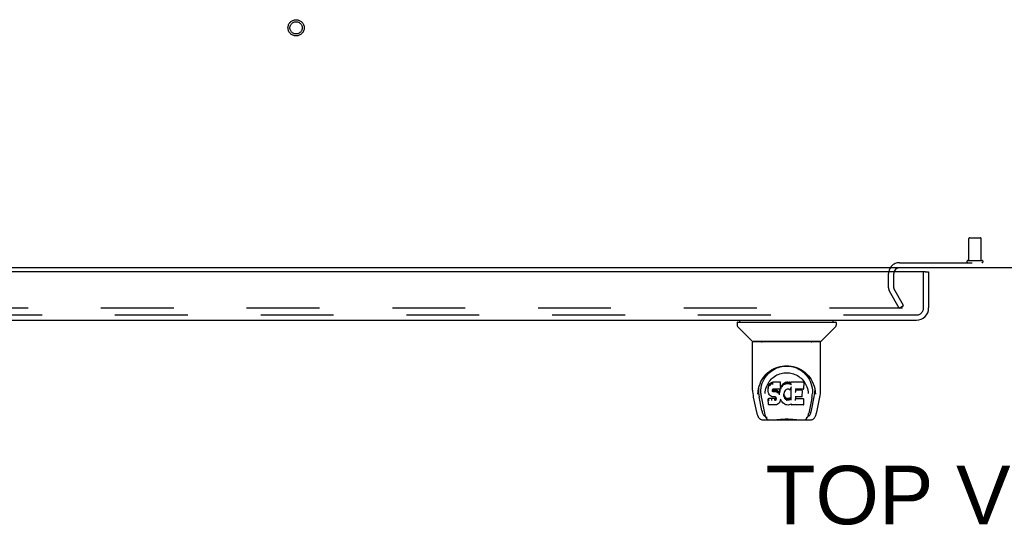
# Model space of a CAD drawing. Header units: inches. Extents: x 0 to 268, y 0 to 174.
# Tile 78 of 92: x 72 to 92, y 136 to 147. Entities that reach past the tile are written whole.
import ezdxf

# ---------------------------------------------------------------- set-up
doc = ezdxf.new("R2010")
doc.units = ezdxf.units.IN
doc.header["$LTSCALE"] = 14.749625
doc.header["$MEASUREMENT"] = 0
doc.linetypes.add('HIDDEN', pattern=[0.2, 0.1, -0.1])
doc.layers.get('0').update_dxf_attribs({"linetype": 'CONTINUOUS'})
for name, color, linetype in [('DEFAULT_2', 8, 'HIDDEN'), ('DIMENSIONS', 7, 'CONTINUOUS'), ('LEFTHAND_DOOR_ASSEMBLY', 7, 'CONTINUOUS')]:
    doc.layers.add(name, color=color, linetype=linetype)
doc.styles.get("Standard").update_dxf_attribs({"font": 'arial.ttf'})

msp = doc.modelspace()

# ---------------------------------------------------------------- linework, layer by layer
at = {"color": 3, "linetype": 'Continuous'}
msp.add_line((130.113, 141.539), (52.467, 141.539), dxfattribs=at)
msp.add_arc((89.759, 141.424), 0.115, 115.2249, 161.7477, dxfattribs=at)
at = {"layer": 'DEFAULT_2', "color": 8, "linetype": 'HIDDEN'}
for p, q in [((91.166, 141.686), (91.166, 142.133)), ((91.176, 142.143), (91.404, 142.143)), ((91.414, 141.686), (91.414, 142.133)), ((89.759, 141.643), (92.821, 141.643)), ((91.148, 141.686), (91.432, 141.686)), ((89.54, 141.135), (89.54, 141.424)), ((89.644, 141.135), (89.644, 141.424)), ((89.844, 140.779), (89.648, 141.119)), ((89.754, 140.727), (89.558, 141.067)), ((89.821, 140.727), (55.371, 140.727)), ((89.754, 140.727), (89.844, 140.779))]:
    msp.add_line(p, q, dxfattribs=at)
for radius in [0.164, 0.124]:
    msp.add_circle((77.547, 146.393), radius, dxfattribs=at)
for centre, radius, start, end in [((91.176, 142.133), 0.01, 90, 180), ((91.404, 142.133), 0.01, 0, 90), ((89.759, 141.424), 0.219, 90, 180), ((89.759, 141.424), 0.115, 90, 115.2249), ((91.148, 141.665), 0.0215, 90, 270), ((91.432, 141.665), 0.0215, 270, 90), ((89.759, 141.424), 0.115, 161.7477, 180), ((89.677, 141.135), 0.137, 180, 210), ((89.677, 141.135), 0.033, 180, 210)]:
    msp.add_arc(centre, radius, start, end, dxfattribs=at)
at = {"layer": 'LEFTHAND_DOOR_ASSEMBLY', "color": 3, "linetype": 'Continuous'}
for p, q in [((90.29, 141.46), (54.457, 141.46)), ((90.352, 141.46), (90.352, 140.728)), ((54.411, 140.481), (90.106, 140.481))]:
    msp.add_line(p, q, dxfattribs=at)
at = {"layer": 'LEFTHAND_DOOR_ASSEMBLY', "color": 8, "linetype": 'HIDDEN'}
for p, q in [((90.248, 140.728), (90.248, 141.46)), ((90.106, 140.585), (54.411, 140.585))]:
    msp.add_line(p, q, dxfattribs=at)
at = {"layer": 'LEFTHAND_DOOR_ASSEMBLY', "color": 7, "linetype": 'Continuous'}
for p, q in [((90.29, 141.46), (90.352, 141.46)), ((86.473, 140.434), (86.473, 140.38)), ((86.481, 140.442), (88.473, 140.442)), ((86.78, 140.057), (86.485, 140.352)), ((86.532, 140.442), (86.532, 140.481)), ((88.175, 140.057), (88.47, 140.352)), ((88.422, 140.442), (88.422, 140.481)), ((88.481, 140.434), (88.481, 140.38)), ((86.788, 139.069), (86.788, 140.033)), ((88.158, 140.04), (86.796, 140.04)), ((88.154, 140.048), (86.8, 140.048)), ((86.862, 140.048), (86.86, 140.044)), ((88.094, 140.044), (88.092, 140.048)), ((88.094, 140.044), (88.094, 140.044)), ((88.166, 139.069), (88.166, 140.033)), ((87.045, 139.324), (87.07, 139.358)), ((87.102, 139.122), (87.1, 139.097)), ((87.107, 139.147), (87.102, 139.122)), ((87.102, 139.087), (87.102, 139.122)), ((87.116, 139.171), (87.107, 139.147)), ((87.107, 139.112), (87.107, 139.147)), ((87.131, 139.193), (87.116, 139.171)), ((87.117, 139.136), (87.116, 139.171)), ((87.141, 139.203), (87.131, 139.193)), ((87.132, 139.157), (87.131, 139.193)), ((87.152, 139.21), (87.141, 139.203)), ((87.142, 139.166), (87.141, 139.203)), ((87.175, 139.221), (87.152, 139.21)), ((87.153, 139.174), (87.152, 139.21)), ((87.201, 139.229), (87.175, 139.221)), ((87.176, 139.184), (87.175, 139.221)), ((87.354, 139.229), (87.201, 139.229)), ((87.201, 139.192), (87.201, 139.229)), ((87.201, 139.192), (87.202, 139.191)), ((87.353, 139.194), (87.354, 139.229)), ((87.355, 139.14), (87.353, 139.116)), ((87.356, 139.122), (87.353, 139.113)), ((87.355, 139.174), (87.354, 139.229)), ((87.355, 139.14), (87.355, 139.174)), ((87.367, 139.142), (87.356, 139.122)), ((87.357, 139.086), (87.356, 139.122)), ((87.381, 139.162), (87.367, 139.142)), ((87.368, 139.107), (87.367, 139.142)), ((87.396, 139.179), (87.381, 139.162)), ((87.381, 139.126), (87.381, 139.162)), ((87.413, 139.196), (87.396, 139.179)), ((87.396, 139.143), (87.396, 139.179)), ((87.433, 139.21), (87.413, 139.196)), ((87.413, 139.16), (87.413, 139.196)), ((87.455, 139.22), (87.433, 139.21)), ((87.433, 139.174), (87.433, 139.21)), ((87.479, 139.225), (87.455, 139.22)), ((87.455, 139.183), (87.455, 139.22)), ((87.502, 139.228), (87.479, 139.225)), ((87.479, 139.189), (87.479, 139.225)), ((87.479, 139.187), (87.479, 139.189)), ((87.502, 139.228), (87.526, 139.227)), ((87.502, 139.191), (87.502, 139.228)), ((87.502, 139.19), (87.502, 139.191)), ((87.539, 139.225), (87.526, 139.227)), ((87.526, 139.19), (87.526, 139.227)), ((87.526, 139.189), (87.526, 139.19)), ((87.552, 139.221), (87.539, 139.225)), ((87.539, 139.189), (87.539, 139.225)), ((87.566, 139.127), (87.55, 139.087)), ((87.564, 139.213), (87.552, 139.221)), ((87.552, 139.184), (87.552, 139.221)), ((87.813, 139.227), (87.564, 139.227)), ((87.565, 139.178), (87.564, 139.227)), ((87.567, 139.131), (87.566, 139.13)), ((87.566, 139.13), (87.566, 139.129)), ((87.566, 139.129), (87.566, 139.129)), ((87.566, 139.129), (87.566, 139.128)), ((87.566, 139.128), (87.566, 139.128)), ((87.566, 139.128), (87.566, 139.128)), ((87.566, 139.128), (87.566, 139.128)), ((87.57, 138.875), (87.566, 139.127)), ((87.567, 139.135), (87.567, 139.134)), ((87.567, 139.134), (87.567, 139.132)), ((87.567, 139.132), (87.567, 139.131)), ((87.827, 139.102), (87.829, 139.211)), ((87.828, 139.241), (87.845, 139.217)), ((88.034, 139.147), (88.047, 139.096)), ((86.803, 138.926), (86.868, 138.62)), ((86.895, 138.984), (86.899, 139.042)), ((86.895, 138.985), (86.895, 138.984)), ((86.899, 139.042), (86.908, 139.096)), ((86.909, 139.102), (86.909, 139.048)), ((86.977, 138.652), (86.92, 138.929)), ((86.956, 138.995), (86.958, 138.969)), ((87.042, 138.998), (87.042, 138.998)), ((87.101, 139.062), (87.1, 139.097)), ((87.101, 139.062), (87.101, 139.062)), ((87.102, 139.038), (87.101, 139.062)), ((87.102, 139.038), (87.102, 139.037)), ((87.107, 139.013), (87.102, 139.037)), ((87.116, 138.989), (87.107, 139.013)), ((87.107, 139.013), (87.107, 139.013)), ((87.13, 138.968), (87.116, 138.989)), ((87.116, 138.989), (87.116, 138.989)), ((87.148, 138.95), (87.13, 138.968)), ((87.13, 138.968), (87.13, 138.968)), ((87.169, 138.936), (87.148, 138.95)), ((87.148, 138.95), (87.148, 138.95)), ((87.181, 138.931), (87.169, 138.936)), ((87.169, 138.936), (87.169, 138.936)), ((87.194, 138.929), (87.181, 138.931)), ((87.191, 139.065), (87.19, 139.051)), ((87.19, 139.045), (87.191, 139.063)), ((87.193, 139.078), (87.191, 139.065)), ((87.195, 139.071), (87.192, 139.074)), ((87.192, 139.039), (87.192, 139.074)), ((87.194, 139.082), (87.193, 139.078)), ((87.197, 139.084), (87.194, 139.081)), ((87.242, 138.929), (87.194, 138.929)), ((87.199, 139.068), (87.195, 139.071)), ((87.195, 139.035), (87.195, 139.071)), ((87.209, 139.087), (87.197, 139.084)), ((87.198, 139.032), (87.199, 139.068)), ((87.21, 139.065), (87.199, 139.068)), ((87.222, 139.088), (87.209, 139.087)), ((87.233, 139.065), (87.21, 139.065)), ((87.21, 139.028), (87.21, 139.065)), ((87.21, 139.027), (87.21, 139.028)), ((87.222, 139.089), (87.222, 139.088)), ((87.335, 139.088), (87.222, 139.088)), ((87.258, 139.064), (87.233, 139.065)), ((87.233, 139.029), (87.233, 139.065)), ((87.233, 139.027), (87.233, 139.029)), ((87.248, 138.928), (87.242, 138.929)), ((87.242, 138.929), (87.242, 138.929)), ((87.254, 138.926), (87.248, 138.928)), ((87.258, 138.923), (87.254, 138.926)), ((87.283, 139.059), (87.258, 139.064)), ((87.258, 139.027), (87.258, 139.064)), ((87.258, 139.026), (87.258, 139.027)), ((87.262, 138.918), (87.258, 138.923)), ((87.296, 139.053), (87.283, 139.059)), ((87.283, 139.022), (87.283, 139.059)), ((87.307, 139.045), (87.296, 139.053)), ((87.296, 139.016), (87.296, 139.053)), ((87.306, 139.009), (87.307, 139.045)), ((87.325, 139.027), (87.307, 139.045)), ((87.334, 139.012), (87.325, 139.027)), ((87.325, 138.991), (87.325, 139.027)), ((87.338, 139.055), (87.334, 139.012)), ((87.335, 138.976), (87.334, 139.012)), ((87.347, 139.089), (87.335, 139.088)), ((87.335, 139.088), (87.335, 139.089)), ((87.336, 138.969), (87.336, 138.97)), ((87.342, 139.077), (87.338, 139.055)), ((87.338, 139.02), (87.338, 139.055)), ((87.345, 139.089), (87.342, 139.077)), ((87.342, 139.043), (87.342, 139.077)), ((87.352, 139.101), (87.347, 139.09)), ((87.348, 139.065), (87.348, 139.091)), ((87.353, 139.116), (87.352, 139.102)), ((87.352, 139.102), (87.352, 139.101)), ((87.353, 139.116), (87.353, 139.116)), ((87.42, 138.99), (87.419, 138.964)), ((87.424, 139.016), (87.42, 138.99)), ((87.42, 138.986), (87.42, 138.99)), ((87.423, 138.974), (87.42, 138.986)), ((87.42, 138.951), (87.42, 138.986)), ((87.422, 138.939), (87.423, 138.974)), ((87.432, 138.95), (87.423, 138.974)), ((87.427, 139.027), (87.424, 139.015)), ((87.433, 139.037), (87.427, 139.027)), ((87.445, 138.928), (87.432, 138.95)), ((87.432, 138.915), (87.432, 138.95)), ((87.447, 139.06), (87.433, 139.037)), ((87.444, 138.892), (87.445, 138.928)), ((87.453, 138.918), (87.445, 138.928)), ((87.454, 139.068), (87.447, 139.06)), ((87.463, 139.074), (87.454, 139.068)), ((87.486, 139.084), (87.463, 139.074)), ((87.497, 139.087), (87.486, 139.084)), ((87.508, 139.087), (87.497, 139.087)), ((87.52, 139.084), (87.508, 139.087)), ((87.531, 139.08), (87.52, 139.084)), ((87.782, 138.932), (87.653, 138.932)), ((87.654, 138.932), (87.653, 138.858)), ((87.655, 139.088), (87.654, 139.03)), ((87.813, 139.088), (87.655, 139.088)), ((87.782, 139.065), (87.655, 139.065)), ((87.793, 138.944), (87.795, 139.051)), ((87.911, 139.029), (87.913, 138.998)), ((87.913, 138.998), (87.913, 138.998)), ((87.978, 138.652), (88.034, 138.929)), ((88.045, 139.102), (88.046, 139.048)), ((88.059, 138.984), (88.059, 138.985)), ((88.086, 138.62), (88.151, 138.926)), ((86.967, 138.905), (87.029, 138.601)), ((87.114, 138.896), (87.106, 138.888)), ((87.108, 138.775), (87.106, 138.888)), ((87.116, 138.768), (87.109, 138.774)), ((87.176, 138.897), (87.114, 138.896)), ((87.115, 138.86), (87.114, 138.896)), ((87.262, 138.768), (87.116, 138.768)), ((87.116, 138.768), (87.116, 138.768)), ((87.237, 138.897), (87.176, 138.897)), ((87.176, 138.86), (87.176, 138.897)), ((87.176, 138.86), (87.176, 138.858)), ((87.25, 138.898), (87.237, 138.897)), ((87.237, 138.86), (87.237, 138.897)), ((87.237, 138.86), (87.237, 138.859)), ((87.255, 138.901), (87.25, 138.898)), ((87.251, 138.861), (87.25, 138.898)), ((87.259, 138.905), (87.255, 138.901)), ((87.255, 138.864), (87.255, 138.901)), ((87.265, 138.912), (87.259, 138.905)), ((87.26, 138.869), (87.259, 138.905)), ((87.262, 138.768), (87.261, 138.768)), ((87.268, 138.906), (87.262, 138.918)), ((87.274, 138.769), (87.262, 138.768)), ((87.271, 138.893), (87.268, 138.906)), ((87.268, 138.881), (87.268, 138.906)), ((87.27, 138.887), (87.27, 138.896)), ((87.286, 138.774), (87.274, 138.769)), ((87.307, 138.788), (87.286, 138.774)), ((87.286, 138.774), (87.286, 138.774)), ((87.325, 138.805), (87.307, 138.788)), ((87.307, 138.788), (87.307, 138.788)), ((87.332, 138.815), (87.325, 138.805)), ((87.325, 138.805), (87.325, 138.805)), ((87.338, 138.827), (87.332, 138.815)), ((87.332, 138.815), (87.332, 138.815)), ((87.347, 138.849), (87.338, 138.827)), ((87.338, 138.827), (87.338, 138.827)), ((87.354, 138.873), (87.347, 138.849)), ((87.347, 138.849), (87.347, 138.849)), ((87.354, 138.884), (87.353, 138.885)), ((87.353, 138.885), (87.353, 138.885)), ((87.354, 138.883), (87.354, 138.884)), ((87.354, 138.883), (87.354, 138.883)), ((87.354, 138.883), (87.354, 138.883)), ((87.375, 138.845), (87.354, 138.881)), ((87.355, 138.881), (87.354, 138.873)), ((87.354, 138.873), (87.354, 138.873)), ((87.388, 138.827), (87.375, 138.845)), ((87.375, 138.845), (87.375, 138.845)), ((87.403, 138.81), (87.388, 138.827)), ((87.388, 138.827), (87.388, 138.827)), ((87.42, 138.795), (87.403, 138.81)), ((87.403, 138.81), (87.403, 138.81)), ((87.438, 138.781), (87.42, 138.795)), ((87.42, 138.795), (87.42, 138.795)), ((87.449, 138.775), (87.438, 138.781)), ((87.438, 138.781), (87.438, 138.781)), ((87.46, 138.772), (87.449, 138.775)), ((87.449, 138.775), (87.449, 138.775)), ((87.452, 138.882), (87.453, 138.918)), ((87.462, 138.91), (87.453, 138.918)), ((87.482, 138.766), (87.46, 138.772)), ((87.472, 138.903), (87.462, 138.91)), ((87.462, 138.874), (87.462, 138.91)), ((87.483, 138.898), (87.472, 138.903)), ((87.472, 138.867), (87.472, 138.903)), ((87.505, 138.764), (87.482, 138.766)), ((87.496, 138.896), (87.483, 138.898)), ((87.483, 138.862), (87.483, 138.898)), ((87.495, 138.858), (87.496, 138.859)), ((87.496, 138.896), (87.508, 138.896)), ((87.496, 138.859), (87.496, 138.896)), ((87.528, 138.767), (87.505, 138.764)), ((87.505, 138.764), (87.505, 138.764)), ((87.52, 138.898), (87.508, 138.896)), ((87.508, 138.859), (87.508, 138.896)), ((87.508, 138.858), (87.508, 138.859)), ((87.532, 138.902), (87.52, 138.898)), ((87.52, 138.861), (87.52, 138.898)), ((87.55, 138.774), (87.528, 138.767)), ((87.543, 138.907), (87.532, 138.902)), ((87.532, 138.865), (87.532, 138.902)), ((87.554, 138.914), (87.543, 138.907)), ((87.544, 138.87), (87.543, 138.907)), ((87.568, 138.785), (87.55, 138.774)), ((87.55, 138.774), (87.55, 138.774)), ((87.554, 138.878), (87.554, 138.914)), ((87.574, 138.785), (87.568, 138.785)), ((87.572, 138.866), (87.572, 138.868)), ((87.574, 138.776), (87.573, 138.785)), ((87.813, 138.768), (87.582, 138.768)), ((87.813, 138.893), (87.653, 138.893)), ((87.822, 138.776), (87.824, 138.882)), ((87.987, 138.902), (87.925, 138.601)), ((87.036, 138.544), (87.043, 138.544)), ((87.043, 138.544), (87.045, 138.536)), ((87.046, 138.533), (87.045, 138.536)), ((87.908, 138.533), (87.909, 138.536)), ((87.909, 138.536), (87.912, 138.544)), ((87.912, 138.544), (87.919, 138.544)), ((86.992, 138.466), (87.962, 138.466)), ((87.207, 138.466), (87.23, 138.466)), ((87.255, 138.466), (87.253, 138.468)), ((87.7, 138.466), (87.702, 138.468))]:
    msp.add_line(p, q, dxfattribs=at)
for points in [[(86.859, 140.043), (86.859, 140.042), (86.858, 140.042), (86.858, 140.041), (86.858, 140.041), (86.858, 140.04)], [(86.86, 140.044), (86.86, 140.043), (86.859, 140.043)], [(88.095, 140.043), (88.095, 140.043), (88.094, 140.044)], [(88.096, 140.04), (88.097, 140.041), (88.096, 140.041), (88.096, 140.042), (88.096, 140.042), (88.095, 140.043)], [(86.908, 139.096), (86.921, 139.147), (86.938, 139.195), (86.958, 139.24), (86.981, 139.281), (87.006, 139.32), (87.035, 139.355), (87.065, 139.389), (87.099, 139.42), (87.135, 139.448), (87.174, 139.474), (87.214, 139.497), (87.257, 139.516), (87.301, 139.532), (87.345, 139.544), (87.389, 139.553), (87.433, 139.558), (87.477, 139.56), (87.522, 139.558), (87.566, 139.553), (87.61, 139.544), (87.654, 139.532), (87.698, 139.516), (87.74, 139.497), (87.781, 139.474), (87.82, 139.448), (87.856, 139.419), (87.889, 139.388), (87.92, 139.355), (87.948, 139.319), (87.974, 139.281), (87.997, 139.24), (88.017, 139.195), (88.034, 139.147)], [(87.217, 139.484), (87.249, 139.501), (87.281, 139.515), (87.313, 139.527)], [(87.313, 139.527), (87.346, 139.537), (87.378, 139.544), (87.411, 139.549), (87.443, 139.552), (87.476, 139.554), (87.509, 139.553), (87.541, 139.55), (87.574, 139.545), (87.606, 139.537)], [(87.606, 139.537), (87.638, 139.528), (87.671, 139.516), (87.703, 139.502)], [(86.956, 138.995), (86.955, 139.019), (86.956, 139.066), (86.961, 139.112), (86.971, 139.159), (86.984, 139.204), (87.001, 139.246), (87.022, 139.287), (87.045, 139.324)], [(87.07, 139.358), (87.097, 139.389), (87.125, 139.417)], [(87.109, 139.216), (87.126, 139.241), (87.144, 139.264), (87.164, 139.286), (87.185, 139.306), (87.207, 139.325), (87.231, 139.343), (87.256, 139.359), (87.282, 139.373), (87.309, 139.385), (87.337, 139.396), (87.365, 139.404), (87.393, 139.411), (87.421, 139.415), (87.449, 139.418), (87.477, 139.419), (87.505, 139.418), (87.532, 139.415), (87.561, 139.411), (87.589, 139.404), (87.617, 139.396), (87.644, 139.385), (87.672, 139.373), (87.698, 139.359), (87.723, 139.343), (87.747, 139.325), (87.769, 139.306), (87.791, 139.286), (87.81, 139.264), (87.828, 139.241)], [(87.125, 139.417), (87.155, 139.442), (87.185, 139.464), (87.217, 139.484)], [(87.703, 139.502), (87.734, 139.486), (87.766, 139.467), (87.796, 139.445), (87.826, 139.42), (87.855, 139.392), (87.882, 139.361), (87.907, 139.327), (87.931, 139.29), (87.952, 139.249), (87.969, 139.206), (87.983, 139.161), (87.993, 139.115), (87.998, 139.067)], [(87.049, 139.066), (87.057, 139.1), (87.068, 139.133), (87.08, 139.163)], [(87.08, 139.163), (87.094, 139.19), (87.109, 139.216)], [(87.117, 139.136), (87.117, 139.135), (87.117, 139.135), (87.118, 139.135), (87.118, 139.135), (87.118, 139.135), (87.119, 139.134)], [(87.132, 139.157), (87.132, 139.157), (87.132, 139.157), (87.132, 139.156), (87.133, 139.156), (87.133, 139.156), (87.133, 139.156)], [(87.142, 139.166), (87.142, 139.166), (87.142, 139.166), (87.142, 139.166), (87.142, 139.165), (87.142, 139.165), (87.143, 139.165)], [(87.153, 139.174), (87.153, 139.174), (87.153, 139.173), (87.153, 139.173), (87.153, 139.173), (87.153, 139.173), (87.154, 139.172)], [(87.176, 139.184), (87.176, 139.184), (87.176, 139.184), (87.176, 139.184), (87.176, 139.183), (87.176, 139.183), (87.176, 139.183)], [(87.353, 139.192), (87.353, 139.192), (87.352, 139.192), (87.352, 139.192), (87.352, 139.191), (87.352, 139.191), (87.351, 139.191)], [(87.355, 139.14), (87.355, 139.14), (87.354, 139.139), (87.354, 139.139), (87.354, 139.139), (87.353, 139.139), (87.353, 139.139)], [(87.383, 139.124), (87.382, 139.125), (87.382, 139.125), (87.382, 139.125), (87.382, 139.125), (87.381, 139.125), (87.381, 139.126)], [(87.398, 139.142), (87.397, 139.142), (87.397, 139.142), (87.397, 139.143), (87.397, 139.143), (87.397, 139.143), (87.396, 139.143)], [(87.415, 139.158), (87.414, 139.158), (87.414, 139.159), (87.414, 139.159), (87.414, 139.159), (87.414, 139.159), (87.413, 139.16)], [(87.434, 139.172), (87.434, 139.172), (87.433, 139.173), (87.433, 139.173), (87.433, 139.173), (87.433, 139.173), (87.433, 139.174)], [(87.456, 139.182), (87.456, 139.182), (87.456, 139.182), (87.456, 139.183), (87.455, 139.183), (87.455, 139.183), (87.455, 139.183)], [(87.539, 139.187), (87.539, 139.187), (87.539, 139.188), (87.539, 139.188), (87.539, 139.188), (87.539, 139.188), (87.539, 139.189)], [(87.551, 139.183), (87.551, 139.183), (87.551, 139.183), (87.551, 139.184), (87.551, 139.184), (87.552, 139.184), (87.552, 139.184)], [(87.566, 139.189), (87.566, 139.189), (87.566, 139.189), (87.566, 139.19), (87.565, 139.19), (87.565, 139.19), (87.565, 139.19)], [(87.567, 139.173), (87.566, 139.173), (87.566, 139.174), (87.566, 139.174), (87.566, 139.175), (87.565, 139.175), (87.565, 139.176)], [(87.566, 139.128), (87.566, 139.128), (87.566, 139.127)], [(87.566, 139.127), (87.566, 139.127), (87.566, 139.127), (87.566, 139.127)], [(87.845, 139.217), (87.861, 139.19), (87.874, 139.163)], [(87.874, 139.163), (87.887, 139.133), (87.897, 139.101), (87.905, 139.066), (87.911, 139.029)], [(86.788, 139.069), (86.789, 139.036), (86.792, 138.996), (86.798, 138.956), (86.803, 138.925)], [(86.909, 139.048), (86.909, 139.013), (86.913, 138.969), (86.92, 138.929)], [(86.958, 138.969), (86.96, 138.949), (86.963, 138.926), (86.967, 138.905)], [(87.042, 138.998), (87.044, 139.029), (87.049, 139.066)], [(87.101, 139.062), (87.101, 139.062), (87.101, 139.062), (87.102, 139.061), (87.102, 139.061), (87.102, 139.061), (87.103, 139.061)], [(87.102, 139.087), (87.102, 139.087), (87.103, 139.086), (87.103, 139.086), (87.103, 139.086), (87.104, 139.086), (87.104, 139.086)], [(87.102, 139.037), (87.102, 139.037), (87.102, 139.037), (87.103, 139.037), (87.103, 139.036), (87.104, 139.036), (87.104, 139.036)], [(87.107, 139.112), (87.108, 139.111), (87.108, 139.111), (87.108, 139.111), (87.108, 139.111), (87.109, 139.11), (87.109, 139.11)], [(87.107, 139.013), (87.107, 139.012), (87.107, 139.012), (87.108, 139.012), (87.108, 139.012), (87.109, 139.012)], [(87.116, 138.989), (87.116, 138.989), (87.117, 138.989), (87.117, 138.989), (87.118, 138.989)], [(87.13, 138.968), (87.13, 138.968), (87.13, 138.968), (87.131, 138.968), (87.131, 138.968), (87.131, 138.968)], [(87.148, 138.95), (87.148, 138.95), (87.148, 138.949), (87.148, 138.95), (87.149, 138.95)], [(87.169, 138.936), (87.169, 138.936), (87.169, 138.936), (87.17, 138.936)], [(87.181, 138.931), (87.181, 138.931), (87.182, 138.931), (87.182, 138.932)], [(87.188, 139.049), (87.188, 139.049), (87.189, 139.05), (87.189, 139.05), (87.19, 139.05), (87.19, 139.05), (87.19, 139.051)], [(87.188, 139.043), (87.189, 139.043), (87.189, 139.043), (87.19, 139.043), (87.19, 139.044), (87.19, 139.044), (87.19, 139.044)], [(87.189, 139.064), (87.189, 139.064), (87.19, 139.064), (87.19, 139.064), (87.19, 139.064), (87.191, 139.065), (87.191, 139.065)], [(87.19, 139.038), (87.19, 139.038), (87.191, 139.038), (87.191, 139.038), (87.191, 139.038), (87.191, 139.039), (87.192, 139.039)], [(87.191, 139.077), (87.191, 139.077), (87.192, 139.077), (87.192, 139.077), (87.193, 139.078), (87.193, 139.078)], [(87.193, 139.081), (87.193, 139.081), (87.194, 139.081), (87.194, 139.081), (87.194, 139.081)], [(87.193, 139.033), (87.193, 139.033), (87.194, 139.034), (87.194, 139.034), (87.194, 139.034), (87.194, 139.034), (87.194, 139.034)], [(87.194, 138.929), (87.194, 138.929), (87.194, 138.929), (87.194, 138.93)], [(87.196, 139.084), (87.197, 139.084), (87.197, 139.084), (87.197, 139.084), (87.197, 139.084)], [(87.198, 139.03), (87.198, 139.03), (87.198, 139.03), (87.198, 139.031), (87.198, 139.031), (87.198, 139.031), (87.198, 139.031)], [(87.208, 139.088), (87.208, 139.087), (87.209, 139.087), (87.209, 139.087)], [(87.248, 138.928), (87.249, 138.928), (87.249, 138.928), (87.249, 138.929)], [(87.254, 138.926), (87.254, 138.926), (87.254, 138.926), (87.255, 138.927)], [(87.258, 138.923), (87.259, 138.923), (87.259, 138.923), (87.259, 138.923), (87.26, 138.923)], [(87.282, 139.021), (87.283, 139.021), (87.283, 139.021), (87.283, 139.021), (87.283, 139.021), (87.283, 139.022), (87.283, 139.022)], [(87.295, 139.015), (87.295, 139.015), (87.295, 139.016), (87.295, 139.016), (87.295, 139.016), (87.295, 139.016), (87.295, 139.016)], [(87.305, 139.008), (87.305, 139.008), (87.306, 139.008), (87.306, 139.008), (87.306, 139.008), (87.306, 139.009), (87.306, 139.009)], [(87.323, 138.99), (87.323, 138.99), (87.324, 138.99), (87.324, 138.99), (87.324, 138.99), (87.324, 138.991), (87.325, 138.991)], [(87.336, 138.97), (87.335, 138.972), (87.335, 138.973), (87.335, 138.974), (87.335, 138.975)], [(87.34, 139.019), (87.34, 139.019), (87.34, 139.019), (87.339, 139.019), (87.339, 139.019), (87.339, 139.02), (87.338, 139.02)], [(87.344, 139.041), (87.344, 139.041), (87.343, 139.041), (87.343, 139.042), (87.343, 139.042), (87.342, 139.042), (87.342, 139.043)], [(87.347, 139.089), (87.347, 139.089), (87.347, 139.089), (87.346, 139.09), (87.346, 139.09)], [(87.347, 139.09), (87.347, 139.089), (87.347, 139.089), (87.347, 139.089)], [(87.35, 139.063), (87.35, 139.063), (87.349, 139.064), (87.349, 139.064), (87.349, 139.064), (87.348, 139.064), (87.348, 139.065)], [(87.352, 139.101), (87.351, 139.101), (87.351, 139.101), (87.351, 139.101), (87.35, 139.101), (87.35, 139.101)], [(87.353, 139.116), (87.353, 139.116), (87.353, 139.115), (87.353, 139.115), (87.352, 139.115), (87.352, 139.115), (87.351, 139.115)], [(87.359, 139.085), (87.358, 139.085), (87.358, 139.085), (87.358, 139.085), (87.357, 139.086), (87.357, 139.086), (87.357, 139.086)], [(87.37, 139.105), (87.369, 139.105), (87.369, 139.106), (87.369, 139.106), (87.368, 139.106), (87.368, 139.106), (87.368, 139.107)], [(87.419, 138.963), (87.419, 138.963), (87.418, 138.963), (87.418, 138.963), (87.418, 138.962), (87.417, 138.962), (87.417, 138.962)], [(87.42, 138.99), (87.42, 138.99), (87.42, 138.989), (87.419, 138.989), (87.419, 138.989), (87.419, 138.989), (87.418, 138.989)], [(87.42, 138.951), (87.42, 138.951), (87.419, 138.95), (87.419, 138.95), (87.419, 138.95), (87.418, 138.95), (87.418, 138.95)], [(87.422, 138.939), (87.422, 138.939), (87.422, 138.938), (87.422, 138.938), (87.421, 138.938), (87.421, 138.938), (87.421, 138.938)], [(87.423, 139.015), (87.423, 139.015), (87.423, 139.015), (87.423, 139.015), (87.422, 139.014), (87.422, 139.014)], [(87.427, 139.027), (87.427, 139.026), (87.427, 139.026), (87.426, 139.026), (87.426, 139.026), (87.425, 139.026)], [(87.433, 139.037), (87.432, 139.037), (87.432, 139.037), (87.431, 139.037), (87.431, 139.037)], [(87.447, 139.06), (87.446, 139.059), (87.446, 139.059), (87.446, 139.059), (87.445, 139.059), (87.445, 139.059)], [(87.454, 139.068), (87.454, 139.068), (87.453, 139.068), (87.453, 139.068), (87.452, 139.068)], [(87.463, 139.074), (87.462, 139.074), (87.462, 139.075), (87.462, 139.075)], [(87.486, 139.084), (87.486, 139.084), (87.486, 139.084), (87.486, 139.085)], [(87.497, 139.087), (87.497, 139.087), (87.497, 139.087), (87.497, 139.088)], [(87.508, 139.087), (87.508, 139.087), (87.508, 139.087), (87.508, 139.087)], [(87.52, 139.084), (87.52, 139.084), (87.52, 139.084), (87.52, 139.085)], [(87.531, 139.08), (87.532, 139.079), (87.534, 139.079), (87.536, 139.079), (87.538, 139.079), (87.54, 139.079), (87.542, 139.08), (87.544, 139.081), (87.546, 139.082), (87.547, 139.083), (87.548, 139.085), (87.549, 139.087), (87.55, 139.087)], [(87.532, 139.08), (87.532, 139.08), (87.531, 139.08), (87.531, 139.08)], [(87.652, 139.026), (87.653, 139.027), (87.653, 139.027), (87.653, 139.027), (87.653, 139.027), (87.654, 139.027), (87.654, 139.028)], [(87.652, 138.933), (87.652, 138.933), (87.652, 138.933), (87.653, 138.933), (87.653, 138.932), (87.653, 138.932), (87.653, 138.932)], [(87.653, 139.089), (87.654, 139.089), (87.654, 139.088), (87.654, 139.088), (87.654, 139.088), (87.655, 139.088), (87.655, 139.088)], [(87.782, 138.932), (87.783, 138.933), (87.785, 138.933), (87.787, 138.934), (87.788, 138.934), (87.789, 138.935), (87.791, 138.937), (87.792, 138.938), (87.792, 138.94), (87.793, 138.942), (87.793, 138.944)], [(87.813, 139.088), (87.814, 139.088), (87.816, 139.089), (87.818, 139.089), (87.82, 139.09), (87.822, 139.092), (87.824, 139.093), (87.825, 139.096), (87.826, 139.098), (87.827, 139.1), (87.827, 139.102)], [(87.987, 138.902), (87.988, 138.905), (87.988, 138.908), (87.989, 138.911), (87.989, 138.913), (87.99, 138.916), (87.99, 138.919), (87.991, 138.922), (87.991, 138.925), (87.992, 138.929), (87.992, 138.932), (87.993, 138.935), (87.993, 138.939), (87.994, 138.942), (87.994, 138.946), (87.994, 138.949), (87.995, 138.953), (87.995, 138.957), (87.995, 138.961), (87.996, 138.964), (87.996, 138.968), (87.998, 138.995)], [(87.998, 139.067), (87.999, 139.02), (87.998, 138.995)], [(88.034, 138.929), (88.041, 138.969), (88.045, 139.013), (88.046, 139.048)], [(88.047, 139.096), (88.055, 139.042), (88.059, 138.984)], [(88.151, 138.925), (88.157, 138.956), (88.162, 138.995), (88.165, 139.035), (88.166, 139.069)], [(87.107, 138.852), (87.108, 138.852), (87.108, 138.852), (87.108, 138.852), (87.108, 138.852), (87.109, 138.851), (87.109, 138.851)], [(87.108, 138.775), (87.108, 138.775), (87.109, 138.774)], [(87.109, 138.774), (87.109, 138.774), (87.109, 138.774), (87.11, 138.774), (87.11, 138.774)], [(87.115, 138.859), (87.115, 138.859), (87.115, 138.859), (87.115, 138.859), (87.115, 138.858), (87.115, 138.858), (87.115, 138.858)], [(87.116, 138.768), (87.116, 138.768), (87.116, 138.768), (87.116, 138.768), (87.116, 138.768), (87.116, 138.768), (87.116, 138.768)], [(87.251, 138.861), (87.251, 138.861), (87.251, 138.861), (87.251, 138.861), (87.251, 138.86), (87.251, 138.86), (87.251, 138.86)], [(87.255, 138.864), (87.256, 138.864), (87.256, 138.864), (87.256, 138.863), (87.256, 138.863), (87.256, 138.863), (87.256, 138.863)], [(87.26, 138.869), (87.26, 138.869), (87.26, 138.868), (87.261, 138.868), (87.261, 138.868), (87.261, 138.868), (87.261, 138.868)], [(87.262, 138.918), (87.262, 138.918), (87.263, 138.918), (87.263, 138.918), (87.264, 138.918)], [(87.268, 138.906), (87.268, 138.906), (87.269, 138.906), (87.269, 138.906), (87.27, 138.905), (87.27, 138.905)], [(87.268, 138.88), (87.269, 138.88), (87.269, 138.88), (87.269, 138.88), (87.269, 138.879), (87.27, 138.879), (87.27, 138.879)], [(87.27, 138.886), (87.27, 138.886), (87.271, 138.886), (87.271, 138.885), (87.271, 138.885), (87.272, 138.885), (87.272, 138.885)], [(87.271, 138.893), (87.271, 138.892), (87.271, 138.892), (87.271, 138.892), (87.272, 138.892), (87.272, 138.892), (87.273, 138.891)], [(87.274, 138.769), (87.274, 138.769), (87.274, 138.77), (87.274, 138.77)], [(87.286, 138.774), (87.286, 138.774), (87.286, 138.774), (87.285, 138.774)], [(87.307, 138.788), (87.307, 138.788), (87.306, 138.788), (87.306, 138.788), (87.306, 138.788)], [(87.325, 138.805), (87.325, 138.805), (87.324, 138.805), (87.324, 138.805), (87.324, 138.805), (87.323, 138.805)], [(87.332, 138.815), (87.332, 138.815), (87.331, 138.815), (87.331, 138.815), (87.33, 138.815)], [(87.338, 138.827), (87.337, 138.826), (87.337, 138.826), (87.337, 138.826), (87.336, 138.826)], [(87.347, 138.849), (87.347, 138.849), (87.347, 138.849), (87.346, 138.849), (87.346, 138.849), (87.345, 138.849)], [(87.354, 138.873), (87.354, 138.873), (87.354, 138.873), (87.353, 138.872), (87.353, 138.872), (87.352, 138.872), (87.352, 138.872)], [(87.353, 138.885), (87.353, 138.886), (87.353, 138.886)], [(87.354, 138.881), (87.354, 138.882), (87.354, 138.882), (87.354, 138.882), (87.354, 138.882), (87.354, 138.882), (87.354, 138.882), (87.354, 138.883)], [(87.354, 138.881), (87.354, 138.881), (87.354, 138.881), (87.354, 138.881), (87.354, 138.881)], [(87.375, 138.845), (87.375, 138.845), (87.375, 138.845), (87.376, 138.845), (87.376, 138.845)], [(87.388, 138.827), (87.388, 138.827), (87.388, 138.826), (87.388, 138.826), (87.389, 138.826), (87.389, 138.827)], [(87.403, 138.81), (87.403, 138.81), (87.404, 138.81), (87.404, 138.81), (87.404, 138.81)], [(87.42, 138.795), (87.42, 138.795), (87.421, 138.795), (87.421, 138.795), (87.421, 138.795)], [(87.432, 138.914), (87.432, 138.914), (87.431, 138.914), (87.431, 138.914), (87.431, 138.913), (87.431, 138.913), (87.43, 138.913)], [(87.438, 138.781), (87.438, 138.781), (87.439, 138.781), (87.439, 138.781), (87.439, 138.781)], [(87.443, 138.89), (87.443, 138.891), (87.443, 138.891), (87.444, 138.891), (87.444, 138.891), (87.444, 138.891), (87.444, 138.892)], [(87.449, 138.775), (87.449, 138.775), (87.449, 138.776), (87.449, 138.776)], [(87.451, 138.881), (87.451, 138.881), (87.451, 138.881), (87.452, 138.881), (87.452, 138.882), (87.452, 138.882), (87.452, 138.882)], [(87.46, 138.772), (87.46, 138.772), (87.46, 138.772), (87.46, 138.772)], [(87.461, 138.872), (87.461, 138.872), (87.461, 138.873), (87.461, 138.873), (87.461, 138.873), (87.462, 138.873), (87.462, 138.874)], [(87.471, 138.865), (87.471, 138.865), (87.472, 138.865), (87.472, 138.866), (87.472, 138.866), (87.472, 138.866), (87.472, 138.866)], [(87.482, 138.766), (87.482, 138.766), (87.482, 138.766), (87.482, 138.767)], [(87.483, 138.86), (87.483, 138.861), (87.483, 138.861), (87.483, 138.861), (87.483, 138.861), (87.483, 138.862), (87.483, 138.862)], [(87.521, 138.86), (87.521, 138.86), (87.521, 138.86), (87.52, 138.86), (87.52, 138.86), (87.52, 138.861), (87.52, 138.861)], [(87.527, 138.767), (87.527, 138.767), (87.527, 138.767), (87.528, 138.767)], [(87.533, 138.863), (87.533, 138.864), (87.533, 138.864), (87.533, 138.864), (87.532, 138.864), (87.532, 138.865), (87.532, 138.865)], [(87.545, 138.869), (87.544, 138.869), (87.544, 138.869), (87.544, 138.87), (87.544, 138.87), (87.544, 138.87), (87.544, 138.87)], [(87.549, 138.774), (87.549, 138.774), (87.549, 138.774), (87.55, 138.774)], [(87.569, 138.911), (87.569, 138.912), (87.568, 138.913), (87.567, 138.913), (87.567, 138.914), (87.566, 138.914), (87.565, 138.915), (87.564, 138.915), (87.563, 138.916), (87.563, 138.916), (87.562, 138.916), (87.561, 138.916), (87.56, 138.916)], [(87.568, 138.785), (87.568, 138.785), (87.568, 138.785), (87.568, 138.785), (87.568, 138.785), (87.568, 138.785), (87.568, 138.785)], [(87.572, 138.868), (87.571, 138.87), (87.571, 138.871), (87.57, 138.873)], [(87.575, 138.785), (87.575, 138.785), (87.575, 138.785), (87.575, 138.785), (87.574, 138.785), (87.574, 138.785), (87.574, 138.785)], [(87.574, 138.776), (87.574, 138.774), (87.575, 138.772), (87.576, 138.771), (87.577, 138.77), (87.578, 138.769), (87.58, 138.768), (87.581, 138.768), (87.582, 138.768)], [(87.651, 138.855), (87.651, 138.855), (87.651, 138.855), (87.651, 138.855), (87.652, 138.856), (87.652, 138.856), (87.652, 138.856)], [(87.813, 138.768), (87.814, 138.768), (87.816, 138.768), (87.817, 138.769), (87.819, 138.77), (87.82, 138.771), (87.821, 138.772), (87.822, 138.774), (87.822, 138.776)], [(86.868, 138.62), (86.871, 138.607), (86.876, 138.589), (86.881, 138.572), (86.886, 138.557), (86.892, 138.543), (86.898, 138.531), (86.904, 138.52), (86.912, 138.509), (86.92, 138.499), (86.929, 138.49), (86.939, 138.482), (86.95, 138.476), (86.963, 138.471), (86.976, 138.467)], [(86.977, 138.652), (86.98, 138.635), (86.985, 138.617), (86.99, 138.601), (86.996, 138.586), (87.002, 138.573), (87.008, 138.562), (87.015, 138.554), (87.022, 138.548), (87.03, 138.545), (87.036, 138.544)], [(87.029, 138.601), (87.031, 138.591), (87.034, 138.579), (87.037, 138.567), (87.04, 138.555), (87.043, 138.544)], [(87.083, 138.514), (87.078, 138.514), (87.072, 138.514), (87.068, 138.515), (87.063, 138.517), (87.059, 138.519), (87.055, 138.521), (87.052, 138.525), (87.049, 138.528), (87.047, 138.532), (87.046, 138.533)], [(87.046, 138.533), (87.052, 138.521), (87.059, 138.51), (87.065, 138.5), (87.072, 138.491), (87.079, 138.484), (87.087, 138.477), (87.096, 138.472), (87.105, 138.468), (87.115, 138.466), (87.122, 138.466)], [(87.833, 138.466), (87.84, 138.466), (87.85, 138.468), (87.859, 138.472), (87.868, 138.477), (87.875, 138.484), (87.883, 138.491), (87.889, 138.5), (87.896, 138.51), (87.902, 138.521), (87.908, 138.533)], [(87.872, 138.514), (87.877, 138.514), (87.882, 138.514), (87.887, 138.515), (87.891, 138.517), (87.895, 138.519), (87.899, 138.521), (87.903, 138.525), (87.905, 138.528), (87.908, 138.532), (87.908, 138.533)], [(87.912, 138.544), (87.915, 138.555), (87.918, 138.567), (87.921, 138.579), (87.923, 138.591), (87.925, 138.601)], [(87.919, 138.544), (87.925, 138.545), (87.932, 138.548), (87.939, 138.554), (87.946, 138.563), (87.953, 138.573), (87.959, 138.586), (87.964, 138.601), (87.969, 138.617), (87.974, 138.636), (87.978, 138.652)], [(87.978, 138.467), (87.991, 138.47), (88.003, 138.475), (88.015, 138.482), (88.025, 138.49), (88.034, 138.499), (88.042, 138.509), (88.05, 138.519), (88.056, 138.53), (88.062, 138.543), (88.068, 138.557), (88.073, 138.572), (88.078, 138.588), (88.083, 138.607), (88.086, 138.62)], [(86.976, 138.467), (86.989, 138.466), (86.992, 138.466)], [(87.207, 138.466), (87.228, 138.466), (87.251, 138.468)], [(87.23, 138.466), (87.259, 138.468), (87.289, 138.47), (87.319, 138.473), (87.35, 138.476), (87.381, 138.478), (87.413, 138.48), (87.445, 138.481), (87.477, 138.482), (87.509, 138.481), (87.541, 138.48), (87.573, 138.478), (87.604, 138.476), (87.635, 138.473), (87.665, 138.47), (87.695, 138.468)], [(87.251, 138.468), (87.276, 138.47), (87.302, 138.472), (87.329, 138.475), (87.357, 138.478), (87.386, 138.48), (87.416, 138.482), (87.446, 138.483), (87.477, 138.484), (87.507, 138.483), (87.538, 138.482), (87.568, 138.48), (87.597, 138.478), (87.625, 138.475), (87.652, 138.472), (87.678, 138.47)], [(87.678, 138.47), (87.703, 138.468), (87.726, 138.466), (87.748, 138.466)], [(87.695, 138.468), (87.724, 138.466), (87.748, 138.466)], [(87.962, 138.466), (87.964, 138.466), (87.978, 138.467)]]:
    msp.add_lwpolyline(points, dxfattribs=at)
at = {"layer": 'LEFTHAND_DOOR_ASSEMBLY', "color": 3, "linetype": 'Continuous'}
for centre, radius, start, end in [((90.29, 141.44), 0.02, 0, 90), ((90.106, 140.728), 0.246, 270, 360)]:
    msp.add_arc(centre, radius, start, end, dxfattribs=at)
at = {"layer": 'LEFTHAND_DOOR_ASSEMBLY', "color": 8, "linetype": 'HIDDEN'}
msp.add_arc((90.106, 140.728), 0.142, 270, 360, dxfattribs=at)
at = {"layer": 'LEFTHAND_DOOR_ASSEMBLY', "color": 7, "linetype": 'Continuous'}
for centre, radius, start, end in [((86.481, 140.434), 0.00787, 90, 180), ((86.513, 140.38), 0.0394, 180, 225), ((88.442, 140.38), 0.0394, 315, 360), ((88.473, 140.434), 0.00787, 0, 90), ((86.8, 140.078), 0.0295, 225, 270), ((86.796, 140.033), 0.00787, 90, 180), ((86.97, 140.06), 0.0197, 270, 323.006), ((87.984, 140.06), 0.0197, 216.994, 270), ((88.154, 140.078), 0.0295, 270, 315), ((88.158, 140.033), 0.00787, 0, 90)]:
    msp.add_arc(centre, radius, start, end, dxfattribs=at)
for centre, major_axis, ratio, start_param, end_param in [((87.122, 139.144), (0.00493, 0.00872), 0.139701, -3.375731, -3.231538), ((87.138, 139.165), (0.00667, 0.00805), 0.161626, -3.329134, -3.201937), ((87.351, 139.194), (-0.00006, 0.00283), 0.69468, -2.388692, -1.626091), ((87.566, 139.192), (-0.00005, 0.00283), 0.694711, -4.711973, -3.921462), ((87.567, 139.176), (-0.00119, 0.00309), 0.517372, 0.955426, 1.594301), ((87.813, 139.211), (0, 0.0161), 0.999848, -1.588252, 0), ((87.111, 139.123), (0.004, 0.0113), 0.082603, -3.358849, -3.237788), ((87.188, 139.053), (-0.00245, 0.00904), 0.086305, -3.009796, -2.851612), ((87.188, 139.045), (-0.00334, 0.00617), 0.202659, -3.013778, -2.795609), ((87.189, 139.04), (-0.0051, 0.00558), 0.236803, -3.069215, -2.893885), ((87.193, 139.035), (0.00537, -0.00361), 0.301523, 0.056707, 0.196496), ((87.318, 138.999), (-0.00628, 0.00793), 0.164287, -3.076154, -2.942496), ((87.336, 138.974), (-0.00129, 0.00383), 0.306196, 0.760017, 1.08509), ((87.652, 139.03), (0.00005, 0.00283), 0.694711, -2.361723, -1.571213), ((87.782, 139.051), (0, 0.0133), 0.999848, -1.588252, 0), ((87.109, 138.856), (0.00133, 0.0034), 0.413699, -3.931587, -3.404362), ((87.117, 138.861), (0.00243, 0.00249), 0.565489, -3.661377, -3.398136), ((87.262, 138.869), (0.00623, 0.00529), 0.230667, 2.952001, 3.091843), ((87.272, 138.887), (0.00377, 0.00659), 0.191545, -3.454301, -3.256285), ((87.273, 138.894), (0.00243, 0.00802), 0.107328, -3.463611, -3.284363), ((87.438, 138.901), (-0.00646, 0.00915), 0.140046, -3.074302, -2.951316), ((87.56, 138.905), (0, 0.0108), 0.999848, 0, 0.641022), ((87.572, 138.872), (-0.00163, 0.00422), 0.284259, 0.65996, 1.068541), ((87.651, 138.858), (0.00005, 0.00283), 0.694711, -2.361723, -1.571213), ((87.813, 138.883), (0, 0.0104), 0.999848, -1.588252, 0)]:
    msp.add_ellipse(centre, major_axis=major_axis, ratio=ratio, start_param=start_param, end_param=end_param, dxfattribs=at)

# ---------------------------------------------------------------- texts
at = {"layer": 'DIMENSIONS', "color": 2, "linetype": 'Continuous', "insert": (91.091, 137.537), "char_height": 1.1831, "width": 8.06196, "attachment_point": 2, "line_spacing_factor": 0.9}
msp.add_mtext('TOP VIEW', dxfattribs=at)

doc.saveas('drawing.dxf')
